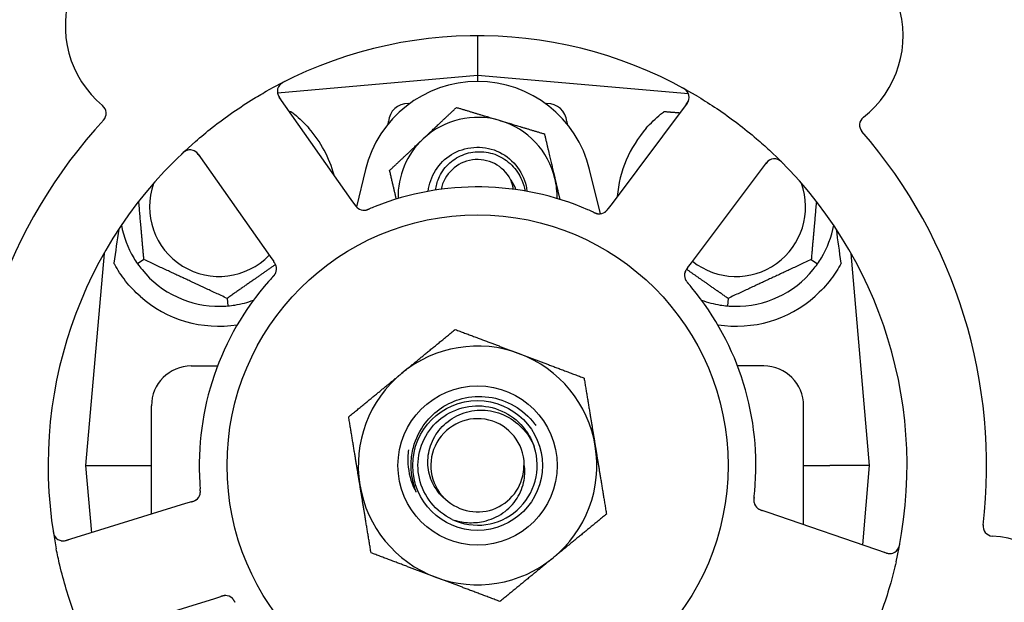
# Model space of a CAD drawing. Header units: inches. Extents: x 24 to 1128, y -69 to 748.
# Tile 38 of 256: x 130.55 to 133.64, y 215.29 to 217.12. Entities that reach past the tile are written whole.
import ezdxf

# ---------------------------------------------------------------- set-up
doc = ezdxf.new("R2010")
doc.units = ezdxf.units.IN
doc.header["$LTSCALE"] = 32
doc.header["$MEASUREMENT"] = 0
doc.layers.add('Dimension (ANSI)', color=7, linetype='Continuous', lineweight=25)
doc.layers.add('Visible (ANSI)', color=7, linetype='Continuous', lineweight=30)
doc.styles.add('Note Text (ANSI)', font='tahoma.ttf')
doc.dimstyles.new('SB Fraction-16 (ANSI)', dxfattribs={"dimscale": 32, "dimtxt": 0.125, "dimasz": 0.098425, "dimexe": 0.125, "dimexo": 0.0625, "dimgap": 0.031496, "dimtad": 0, "dimtih": 1, "dimtoh": 1, "dimdec": 4, "dimrnd": 1e-08, "dimzin": 0, "dimdsep": 46, "dimlunit": 5, "dimtxsty": 'Note Text (ANSI)', "dimcen": 0.09, "dimdle": 0.393701, "dimclrd": 256, "dimclre": 256, "dimclrt": 256, "dimadec": 0, "dimazin": 3, "dimtfac": 0.96, "dimtofl": 0, "dimtmove": 0, "dimatfit": 3, "dimfxl": 1, "dimfrac": 2, "dimtolj": 1, "dimtzin": 12, "dimlwd": -1, "dimlwe": -1, "dimarcsym": 0})

# ---------------------------------------------------------------- blocks, each defined once
blk = doc.blocks.new('*D15')
at = {"layer": 'Defpoints', "color": 0, "transparency": 16777216}
for p in [(157.2904, 468.9837), (65.9568, 162.272), (120.1654, 162.272)]:
    blk.add_point(p, dxfattribs=at)
at = {"layer": 'Dimension (ANSI)', "transparency": 16777216}
for p, q in [((155.2904, 468.9837), (61.9568, 468.9837)), ((65.9568, 465.8341), (65.9568, 331.6609)), ((65.9568, 165.4216), (65.9568, 324.5948)), ((118.1654, 162.272), (61.9568, 162.272))]:
    blk.add_line(p, q, dxfattribs=at)
for points in [[(65.4319, 465.8341), (66.4817, 465.8341), (65.9568, 468.9837)], [(65.4319, 165.4216), (66.4817, 165.4216), (65.9568, 162.272)]]:
    blk.add_solid(points, dxfattribs=at)
at = {"layer": 'Dimension (ANSI)', "transparency": 16777216, "insert": (53.754, 330.653), "char_height": 4, "attachment_point": 1, "style": 'Note Text (ANSI)'}
blk.add_mtext('\\A1;306 11/16', dxfattribs=at)

msp = doc.modelspace()

# ---------------------------------------------------------------- linework, layer by layer
at = {"layer": 'Visible (ANSI)'}
for p, q in [((131.98611, 217.06558), (131.98611, 216.94058)), ((131.98611, 216.94058), (131.35722, 216.88556)), ((131.98611, 216.94058), (131.98611, 216.92183)), ((132.64931, 216.88255), (131.98611, 216.94058)), ((131.58853, 216.55145), (131.36241, 216.8729)), ((131.7679, 216.85308), (131.7737, 216.85308)), ((132.19852, 216.85308), (132.20432, 216.85308)), ((132.64487, 216.8533), (132.40904, 216.53892)), ((131.70495, 216.78814), (131.70564, 216.79602)), ((132.26658, 216.79602), (132.26727, 216.78814)), ((131.10764, 216.69367), (131.33376, 216.37223)), ((132.65822, 216.35199), (132.89405, 216.66638)), ((131.63394, 216.64525), (131.60535, 216.52806)), ((132.37223, 216.50609), (132.33828, 216.64525)), ((131.59997, 216.5352), (131.58853, 216.55145)), ((132.40904, 216.53892), (132.3971, 216.523)), ((130.81189, 216.38168), (130.75361, 215.71558)), ((133.21861, 215.71558), (133.16033, 216.38168)), ((130.93714, 216.3625), (130.91762, 216.34883)), ((131.33376, 216.37223), (131.3452, 216.35596)), ((132.64629, 216.3361), (132.65822, 216.35199)), ((133.03508, 216.3625), (133.05459, 216.34883)), ((131.19877, 216.2405), (131.20084, 216.21677)), ((132.77345, 216.2405), (132.77137, 216.21677)), ((131.08611, 216.02808), (131.16882, 216.02808)), ((132.88611, 216.02808), (132.8034, 216.02808)), ((130.96111, 215.56274), (130.96111, 215.90308)), ((133.01111, 215.52973), (133.01111, 215.90308)), ((130.75361, 215.71558), (130.87851, 215.71558)), ((130.75361, 215.71558), (130.77208, 215.50449)), ((130.87851, 215.71558), (130.96111, 215.71558)), ((133.01111, 215.71558), (133.0937, 215.71558)), ((133.21861, 215.71558), (133.0937, 215.71558)), ((133.1968, 215.46625), (133.21861, 215.71558)), ((131.06828, 215.59576), (130.6927, 215.48004)), ((131.08727, 215.60161), (131.06828, 215.59576)), ((132.89984, 215.56778), (132.88102, 215.57421)), ((133.27172, 215.44063), (132.89984, 215.56778)), ((130.78442, 215.18235), (131.16001, 215.29807)), ((131.16001, 215.29807), (131.17902, 215.30393))]:
    msp.add_line(p, q, dxfattribs=at)
for radius in [0.7875, 0.25014, 0.20385]:
    msp.add_circle((131.98611, 215.71558), radius, dxfattribs=at)
for centre, radius, start, end in [((131.01519, 217.09579), 0.325, 20.006, 230.24329), ((132.99874, 217.06548), 0.325, 308.006, 158.24329), ((131.98611, 215.71558), 1.35, 59.06409, 119.1852), ((131.38797, 216.89088), 0.03125, 116.97257, 215.12465), ((131.98611, 216.55933), 0.3625, 13.71173, 166.28827), ((132.61987, 216.87206), 0.03125, 323.12465, 61.27672), ((130.78736, 216.82191), 0.03125, 317.29575, 50.24329), ((131.7679, 216.79058), 0.0625, 90, 175), ((132.20432, 216.79058), 0.0625, 5, 90), ((131.98611, 215.71558), 1.6, 137.25836, 184.99093), ((131.98611, 216.55933), 0.25, 73.27138, 133.27138), ((131.98611, 216.55933), 0.25, 13.27138, 73.27138), ((133.2181, 216.78477), 0.03125, 128.006, 220.95354), ((131.17361, 216.52808), 0.375, 15.31908, 41.22959), ((132.79861, 216.52808), 0.375, 138.77041, 175.08898), ((131.98611, 215.71558), 1.6, 353.25836, 40.99093), ((131.98611, 215.71558), 1.35, 131.06409, 191.1852), ((131.98611, 216.55933), 0.25, 133.27138, 181.19375), ((131.08208, 216.67569), 0.03125, 35.12465, 133.27672), ((131.98611, 215.71558), 1.35, 347.06409, 47.1852), ((131.98611, 216.55933), 0.11727, 27.74755, 168.35099), ((132.91905, 216.64763), 0.03125, 44.97257, 143.12465), ((131.17361, 216.52808), 0.21875, 160.34111, 316.01219), ((131.98611, 216.55933), 0.25, 358.80625, 13.27138), ((132.79861, 216.52808), 0.21875, 231.38477, 19.65889), ((131.98611, 215.71558), 0.875, 66.63234, 111.61695), ((131.62886, 216.54844), 0.03125, 233.11888, 274.57804), ((132.36864, 216.53714), 0.03125, 263.91027, 305.9096), ((131.17361, 216.52808), 0.3125, 190.71622, 210.84193), ((132.79861, 216.52808), 0.3125, 329.15807, 349.28378), ((131.17361, 216.52808), 0.3125, 219.15807, 270.84193), ((131.32296, 216.33326), 0.03125, 335.91027, 17.9096), ((132.66781, 216.31271), 0.03125, 161.11888, 202.57804), ((132.79861, 216.52808), 0.3125, 269.15807, 320.84193), ((131.98611, 215.71558), 0.875, 138.63234, 183.61695), ((131.98611, 215.71558), 0.875, 354.63234, 39.61695), ((131.17361, 216.52808), 0.375, 228.48111, 278.78707), ((131.17361, 216.52808), 0.3125, 279.15807, 290.27972), ((132.79861, 216.52808), 0.3125, 249.72028, 260.84193), ((132.79861, 216.52808), 0.375, 261.21293, 311.51889), ((131.98611, 215.71558), 0.375, 69.34128, 129.34128), ((131.98611, 215.71558), 0.375, 9.34128, 69.34128), ((131.08611, 215.90308), 0.125, 90, 180), ((131.98611, 215.71558), 0.375, 129.34128, 189.34128), ((132.88611, 215.90308), 0.125, 0, 90), ((131.98611, 215.71558), 0.14696, 1.25861, 225.29572), ((131.98611, 215.71558), 0.1875, 244.71096, 18.15663), ((131.98611, 215.71558), 0.375, 309.34128, 9.34128), ((131.98611, 215.71558), 0.14583, 226.55117, 0.00317), ((131.98611, 215.71558), 0.375, 189.34128, 249.34128), ((131.08361, 215.63318), 0.03125, 305.11888, 346.57804), ((132.88567, 215.60565), 0.03125, 191.91027, 233.9096), ((133.6062, 215.52514), 0.03125, 173.29575, 266.24329), ((130.6835, 215.5099), 0.03125, 188.97257, 287.12465), ((133.58286, 215.16965), 0.325, 236.006, 86.24329), ((133.28183, 215.4702), 0.03125, 251.12465, 349.27672), ((131.98611, 215.71558), 0.375, 249.34128, 309.34128), ((131.19374, 215.27576), 0.03125, 47.91027, 89.9096)]:
    msp.add_arc(centre, radius, start, end, dxfattribs=at)
for centre, major_axis, start_param, end_param in [((130.79116, 214.71054), (0.20896, 2.38839), 0.7552338, 0.8182595), ((133.18106, 214.71054), (-0.20896, 2.38839), 5.4649258, 5.5279515)]:
    msp.add_ellipse(centre, major_axis=major_axis, ratio=0.0521373, start_param=start_param, end_param=end_param, dxfattribs=at)
for points, knots in [([(131.38011, 216.92192), (131.37954, 216.92164), (131.37899, 216.92136), (131.3775, 216.92059), (131.37654, 216.92009), (131.3748, 216.91913), (131.374, 216.91867), (131.37197, 216.91744), (131.37074, 216.91664), (131.36866, 216.91516), (131.36777, 216.91446), (131.3663, 216.91321), (131.36569, 216.91264), (131.36451, 216.91147), (131.36398, 216.91088), (131.36341, 216.91019), (131.36329, 216.91004), (131.36319, 216.90991)], [0, 0, 0, 0, 0.005149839, 0.005149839, 0.013554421, 0.013554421, 0.020527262, 0.020527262, 0.031641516, 0.031641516, 0.041623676, 0.041623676, 0.051235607, 0.051235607, 0.06373445, 0.06373445, 0.067355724, 0.067355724, 0.067355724, 0.067355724]), ([(131.09929, 216.73344), (131.11658, 216.7485), (131.13414, 216.76303), (131.17304, 216.7936), (131.19477, 216.80966), (131.23868, 216.8401), (131.26058, 216.85435), (131.29763, 216.87695), (131.31261, 216.88571), (131.3278, 216.89419)], [-0.73118965, -0.73118965, -0.73118965, -0.73118965, -0.55244576, -0.55244576, -0.34137939, -0.34137939, -0.13566771, -0.13566771, 0, 0, 0, 0]), ([(131.35691, 216.88744), (131.35695, 216.88714), (131.357, 216.88678), (131.3573, 216.88501), (131.35772, 216.8833), (131.35877, 216.88031), (131.35935, 216.87891), (131.36108, 216.87545), (131.36231, 216.87333), (131.36425, 216.87034), (131.36484, 216.86947), (131.36598, 216.86782), (131.36654, 216.86704), (131.36709, 216.86625)], [0.058736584, 0.058736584, 0.058736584, 0.058736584, 0.064782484, 0.064782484, 0.086145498, 0.086145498, 0.103238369, 0.103238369, 0.123434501, 0.123434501, 0.131598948, 0.131598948, 0.13893919, 0.13893919, 0.13893919, 0.13893919]), ([(132.64531, 216.8902), (132.64514, 216.89043), (132.64493, 216.89072), (132.64417, 216.89166), (132.64356, 216.89236), (132.64209, 216.89385), (132.64116, 216.89471), (132.63945, 216.89609), (132.63889, 216.89652), (132.63747, 216.89756), (132.63657, 216.89819), (132.63461, 216.89946), (132.63353, 216.90012), (132.63183, 216.90111), (132.63119, 216.90147), (132.62992, 216.90217), (132.6293, 216.90251), (132.62866, 216.90285)], [0.051298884, 0.051298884, 0.051298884, 0.051298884, 0.057269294, 0.057269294, 0.069785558, 0.069785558, 0.083632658, 0.083632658, 0.089458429, 0.089458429, 0.097820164, 0.097820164, 0.107290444, 0.107290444, 0.113094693, 0.113094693, 0.118968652, 0.118968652, 0.118968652, 0.118968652]), ([(132.68012, 216.87353), (132.69978, 216.86174), (132.71902, 216.84953), (132.76023, 216.82191), (132.7823, 216.80614), (132.8243, 216.77416), (132.84405, 216.75821), (132.87694, 216.73009), (132.89038, 216.71813), (132.90361, 216.70587)], [-0.73117437, -0.73117437, -0.73117437, -0.73117437, -0.55243049, -0.55243049, -0.34047291, -0.34047291, -0.14064238, -0.14064238, 0, 0, 0, 0]), ([(132.64001, 216.84682), (132.64057, 216.84757), (132.64114, 216.84833), (132.64333, 216.8513), (132.64487, 216.85354), (132.64722, 216.85745), (132.6481, 216.85918), (132.64936, 216.86212), (132.64984, 216.86348), (132.65043, 216.86568), (132.65061, 216.86652), (132.65077, 216.86741), (132.6508, 216.86759), (132.65083, 216.86776)], [0, 0, 0, 0, 0.007248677, 0.007248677, 0.028564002, 0.028564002, 0.047482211, 0.047482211, 0.06536174, 0.06536174, 0.076705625, 0.076705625, 0.079955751, 0.079955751, 0.079955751, 0.079955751]), ([(131.39928, 216.82757), (131.40304, 216.82474), (131.40679, 216.8218), (131.42656, 216.80569), (131.44206, 216.79072), (131.45564, 216.77523)], [1.53001661, 1.53001661, 1.53001661, 1.53001661, 1.56598407, 1.56598407, 1.72098253, 1.72098253, 1.72098253, 1.72098253]), ([(132.51658, 216.77523), (132.53015, 216.79071), (132.54563, 216.80567), (132.5654, 216.82178), (132.56917, 216.82473), (132.57294, 216.82757)], [0.52788927, 0.52788927, 0.52788927, 0.52788927, 0.6827691, 0.6827691, 0.71884724, 0.71884724, 0.71884724, 0.71884724]), ([(131.83084, 216.57668), (131.83621, 216.62343), (131.86374, 216.6673), (131.90378, 216.69213), (131.94603, 216.71832), (132.00108, 216.72261), (132.04688, 216.70328), (132.09266, 216.68395), (132.12798, 216.64152), (132.13869, 216.59299), (132.13988, 216.58761), (132.14076, 216.58217), (132.14134, 216.5767)], [6.3945263, 6.3945263, 6.3945263, 6.3945263, 7.2990044, 7.2990044, 7.2990044, 8.2534333, 8.2534333, 8.2534333, 9.2076053, 9.2076053, 9.2076053, 9.3134369, 9.3134369, 9.3134369, 9.3134369]), ([(131.07268, 216.7055), (131.07241, 216.70541), (131.07207, 216.70529), (131.07094, 216.70486), (131.07008, 216.70449), (131.06821, 216.70356), (131.0671, 216.70294), (131.06526, 216.70174), (131.06469, 216.70134), (131.06326, 216.70031), (131.06238, 216.69964), (131.06056, 216.69818), (131.05961, 216.69736), (131.05814, 216.69605), (131.0576, 216.69555), (131.05654, 216.69456), (131.05602, 216.69407), (131.0555, 216.69357)], [0.051298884, 0.051298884, 0.051298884, 0.051298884, 0.057269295, 0.057269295, 0.069785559, 0.069785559, 0.08363266, 0.08363266, 0.08945843, 0.08945843, 0.097820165, 0.097820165, 0.107290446, 0.107290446, 0.113094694, 0.113094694, 0.118968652, 0.118968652, 0.118968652, 0.118968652]), ([(131.1123, 216.68704), (131.11176, 216.68781), (131.11121, 216.68859), (131.10906, 216.69159), (131.10741, 216.69375), (131.10442, 216.69719), (131.10304, 216.69856), (131.10064, 216.70067), (131.09949, 216.70154), (131.09758, 216.70279), (131.09684, 216.70322), (131.09604, 216.70364), (131.09588, 216.70373), (131.09573, 216.7038)], [0, 0, 0, 0, 0.007248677, 0.007248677, 0.028564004, 0.028564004, 0.047482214, 0.047482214, 0.065361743, 0.065361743, 0.076705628, 0.076705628, 0.079955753, 0.079955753, 0.079955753, 0.079955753]), ([(131.85414, 216.58057), (131.85563, 216.59331), (131.85895, 216.6058), (131.87095, 216.63399), (131.88106, 216.64881), (131.90658, 216.67397), (131.92181, 216.684), (131.95552, 216.6978), (131.97371, 216.70134), (132.01073, 216.7013), (132.02919, 216.69761), (132.06396, 216.68329), (132.07989, 216.67269), (132.10702, 216.64582), (132.1179, 216.62972), (132.13006, 216.60099), (132.13336, 216.5895), (132.13528, 216.57777)], [-1.2470977, -1.2470977, -1.2470977, -1.2470977, -1.1486049, -1.1486049, -1.0127327, -1.0127327, -0.8746582, -0.8746582, -0.7343822, -0.7343822, -0.5919052, -0.5919052, -0.4472279, -0.4472279, -0.3003508, -0.3003508, -0.2092229, -0.2092229, -0.2092229, -0.2092229]), ([(132.90618, 216.6761), (132.90591, 216.67598), (132.90558, 216.67581), (132.90399, 216.67498), (132.9025, 216.67406), (132.89998, 216.67214), (132.89883, 216.67115), (132.89606, 216.66844), (132.89443, 216.66661), (132.89219, 216.66384), (132.89155, 216.66301), (132.89033, 216.66142), (132.88975, 216.66065), (132.88918, 216.65988)], [0.058736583, 0.058736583, 0.058736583, 0.058736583, 0.064782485, 0.064782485, 0.086145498, 0.086145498, 0.103238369, 0.103238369, 0.123434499, 0.123434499, 0.131598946, 0.131598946, 0.138939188, 0.138939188, 0.138939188, 0.138939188]), ([(132.94614, 216.6647), (132.9457, 216.66515), (132.94526, 216.66559), (132.94408, 216.66677), (132.94331, 216.66752), (132.94185, 216.66889), (132.94116, 216.66951), (132.93937, 216.67106), (132.93823, 216.67198), (132.93617, 216.67349), (132.93523, 216.67413), (132.93359, 216.67514), (132.93287, 216.67554), (132.93139, 216.6763), (132.93066, 216.67662), (132.92983, 216.67696), (132.92965, 216.67702), (132.92949, 216.67708)], [0, 0, 0, 0, 0.005149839, 0.005149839, 0.013554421, 0.013554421, 0.020527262, 0.020527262, 0.031641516, 0.031641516, 0.041623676, 0.041623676, 0.051235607, 0.051235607, 0.06373445, 0.06373445, 0.067355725, 0.067355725, 0.067355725, 0.067355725]), ([(132.09899, 216.58326), (132.09831, 216.58702), (132.09746, 216.59077), (132.09437, 216.60227), (132.09195, 216.60876), (132.08989, 216.61393)], [0.060737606, 0.060737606, 0.060737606, 0.060737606, 0.090010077, 0.090010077, 0.150835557, 0.150835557, 0.150835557, 0.150835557]), ([(131.59997, 216.5352), (131.60027, 216.53477), (131.60058, 216.53433), (131.60117, 216.53349), (131.60147, 216.53308), (131.60213, 216.53215), (131.60249, 216.53165), (131.60382, 216.52985), (131.60471, 216.52873), (131.60616, 216.52704), (131.60683, 216.52632), (131.6081, 216.5251), (131.60868, 216.52459), (131.60966, 216.52378), (131.61011, 216.52344), (131.61037, 216.52324), (131.61041, 216.52322), (131.61041, 216.52322), (131.61041, 216.52322), (131.61041, 216.52322)], [0, 0, 0, 0, 0.004355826, 0.004355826, 0.008687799, 0.008687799, 0.014307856, 0.014307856, 0.029588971, 0.029588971, 0.043844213, 0.043844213, 0.054171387, 0.054171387, 0.06195455, 0.06195455, 0.063871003, 0.063871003, 0.063878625, 0.063878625, 0.063878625, 0.063878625]), ([(131.59999, 216.53517), (131.60016, 216.53492), (131.60033, 216.53468), (131.60128, 216.53334), (131.60208, 216.53222), (131.6038, 216.52992), (131.60475, 216.52874), (131.60653, 216.52671), (131.60739, 216.52583), (131.60905, 216.52429), (131.6099, 216.5236), (131.61064, 216.52306), (131.61075, 216.52298), (131.61084, 216.52291)], [0, 0, 0, 0, 0.002309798, 0.002309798, 0.012623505, 0.012623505, 0.02433842, 0.02433842, 0.035397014, 0.035397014, 0.047442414, 0.047442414, 0.049661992, 0.049661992, 0.049661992, 0.049661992]), ([(131.6306, 216.51724), (131.63083, 216.51725), (131.63113, 216.51728), (131.63201, 216.51737), (131.63264, 216.51745), (131.63397, 216.51768), (131.63466, 216.51782), (131.63603, 216.51816), (131.6367, 216.51834), (131.6383, 216.51882), (131.63929, 216.51915), (131.64072, 216.51966), (131.64115, 216.51982), (131.6427, 216.52041), (131.64385, 216.52088), (131.64535, 216.5215), (131.64572, 216.52165), (131.64625, 216.52188), (131.64641, 216.52195), (131.64657, 216.52201)], [0.044252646, 0.044252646, 0.044252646, 0.044252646, 0.05067159, 0.05067159, 0.061250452, 0.061250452, 0.07105005, 0.07105005, 0.078610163, 0.078610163, 0.087196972, 0.087196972, 0.090753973, 0.090753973, 0.100050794, 0.100050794, 0.103147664, 0.103147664, 0.104517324, 0.104517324, 0.104517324, 0.104517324]), ([(131.63098, 216.51726), (131.63098, 216.51726), (131.63101, 216.51726), (131.63114, 216.51727), (131.63128, 216.51728), (131.63173, 216.51732), (131.63209, 216.51736), (131.63331, 216.51753), (131.63423, 216.51769), (131.63618, 216.51815), (131.63719, 216.51844), (131.63952, 216.51919), (131.64088, 216.51969), (131.64351, 216.52073), (131.64479, 216.52126), (131.64622, 216.52186), (131.6464, 216.52194), (131.64657, 216.52201)], [0.030853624, 0.030853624, 0.030853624, 0.030853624, 0.032941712, 0.032941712, 0.036385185, 0.036385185, 0.042347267, 0.042347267, 0.055267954, 0.055267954, 0.065838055, 0.065838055, 0.077516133, 0.077516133, 0.087897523, 0.087897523, 0.089364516, 0.089364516, 0.089364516, 0.089364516]), ([(132.35007, 216.51129), (132.34963, 216.51149), (132.34917, 216.5117), (132.34867, 216.51193), (132.34421, 216.51396), (132.3381, 216.51667), (132.33316, 216.51881)], [0.48080563, 0.48080563, 0.48080563, 0.48080563, 0.5329828, 0.5329828, 0.5329828, 1, 1, 1, 1]), ([(132.3501, 216.51127), (132.35037, 216.51115), (132.35065, 216.51103), (132.35138, 216.51069), (132.35185, 216.51048), (132.3533, 216.50983), (132.3543, 216.5094), (132.3564, 216.50853), (132.35752, 216.5081), (132.35975, 216.50732), (132.36083, 216.507), (132.36297, 216.50644), (132.36396, 216.50626), (132.36518, 216.50608), (132.36552, 216.50605), (132.36578, 216.50602)], [0.001596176, 0.001596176, 0.001596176, 0.001596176, 0.003937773, 0.003937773, 0.007842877, 0.007842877, 0.016055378, 0.016055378, 0.025513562, 0.025513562, 0.037191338, 0.037191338, 0.0541939, 0.0541939, 0.061558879, 0.061558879, 0.061558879, 0.061558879]), ([(132.3501, 216.51127), (132.3506, 216.51105), (132.35109, 216.51082), (132.35209, 216.51037), (132.35258, 216.51014), (132.35424, 216.5094), (132.35541, 216.5089), (132.35734, 216.50814), (132.35814, 216.50784), (132.35998, 216.50721), (132.36095, 216.50692), (132.3627, 216.50649), (132.36349, 216.50633), (132.36476, 216.50613), (132.36529, 216.50607), (132.36561, 216.50603), (132.36565, 216.50603), (132.36567, 216.50603), (132.36567, 216.50603), (132.36567, 216.50603)], [0, 0, 0, 0, 0.004180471, 0.004180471, 0.008305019, 0.008305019, 0.018114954, 0.018114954, 0.025612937, 0.025612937, 0.036850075, 0.036850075, 0.047489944, 0.047489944, 0.05608938, 0.05608938, 0.05828692, 0.05828692, 0.058652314, 0.058652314, 0.058652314, 0.058652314]), ([(132.38591, 216.5111), (132.38599, 216.51115), (132.38607, 216.51121), (132.38632, 216.51138), (132.3865, 216.51151), (132.38731, 216.51211), (132.38805, 216.51269), (132.38974, 216.5142), (132.39075, 216.5152), (132.39271, 216.51738), (132.39367, 216.51854), (132.39502, 216.52026), (132.39544, 216.5208), (132.39606, 216.52162), (132.39626, 216.52189), (132.39667, 216.52243), (132.39687, 216.5227), (132.39707, 216.52297)], [0.038929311, 0.038929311, 0.038929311, 0.038929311, 0.040726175, 0.040726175, 0.043941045, 0.043941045, 0.054249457, 0.054249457, 0.066768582, 0.066768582, 0.078206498, 0.078206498, 0.083402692, 0.083402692, 0.086046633, 0.086046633, 0.088630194, 0.088630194, 0.088630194, 0.088630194]), ([(132.38658, 216.51155), (132.38658, 216.51155), (132.38659, 216.51156), (132.38665, 216.5116), (132.38683, 216.51173), (132.38738, 216.51214), (132.38781, 216.51247), (132.38876, 216.51324), (132.38925, 216.51369), (132.38987, 216.51428), (132.39003, 216.51443), (132.39116, 216.51555), (132.39238, 216.51691), (132.39422, 216.51921), (132.39476, 216.51991), (132.39559, 216.521), (132.39588, 216.52138), (132.39647, 216.52216), (132.39677, 216.52257), (132.39707, 216.52297)], [0.028019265, 0.028019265, 0.028019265, 0.028019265, 0.028672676, 0.028672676, 0.033062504, 0.033062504, 0.040781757, 0.040781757, 0.051074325, 0.051074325, 0.054504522, 0.054504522, 0.07506277, 0.07506277, 0.083066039, 0.083066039, 0.087153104, 0.087153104, 0.091266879, 0.091266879, 0.091266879, 0.091266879]), ([(130.92503, 216.2473), (130.90902, 216.26148), (130.89337, 216.27795), (130.86611, 216.31231), (130.85452, 216.33022), (130.84472, 216.3479), (130.8439, 216.34942), (130.84308, 216.35094)], [0.51027295, 0.51027295, 0.51027295, 0.51027295, 0.67314933, 0.67314933, 0.83782619, 0.83782619, 0.85301482, 0.85301482, 0.85301482, 0.85301482]), ([(131.35307, 216.34164), (131.35304, 216.34173), (131.35301, 216.34183), (131.35293, 216.34212), (131.35286, 216.34233), (131.35254, 216.34329), (131.35222, 216.34416), (131.35131, 216.34624), (131.35066, 216.34752), (131.3492, 216.35005), (131.34839, 216.35132), (131.34717, 216.35313), (131.34678, 216.3537), (131.3462, 216.35454), (131.346, 216.35482), (131.34561, 216.35538), (131.34542, 216.35565), (131.34523, 216.35592)], [0.038929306, 0.038929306, 0.038929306, 0.038929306, 0.040726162, 0.040726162, 0.043941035, 0.043941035, 0.054249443, 0.054249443, 0.066768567, 0.066768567, 0.078206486, 0.078206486, 0.083402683, 0.083402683, 0.086046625, 0.086046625, 0.088630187, 0.088630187, 0.088630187, 0.088630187]), ([(131.35284, 216.34242), (131.35284, 216.34242), (131.35284, 216.34243), (131.35282, 216.34249), (131.35275, 216.34271), (131.35254, 216.34336), (131.35235, 216.34387), (131.35191, 216.34501), (131.35164, 216.34562), (131.35127, 216.34639), (131.35117, 216.34659), (131.35046, 216.34801), (131.34954, 216.34959), (131.34792, 216.35205), (131.34742, 216.35277), (131.34664, 216.35391), (131.34637, 216.3543), (131.34581, 216.3551), (131.34552, 216.35551), (131.34523, 216.35592)], [0.028019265, 0.028019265, 0.028019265, 0.028019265, 0.028672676, 0.028672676, 0.033062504, 0.033062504, 0.040781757, 0.040781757, 0.051074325, 0.051074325, 0.054504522, 0.054504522, 0.075062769, 0.075062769, 0.083066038, 0.083066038, 0.087153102, 0.087153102, 0.091266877, 0.091266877, 0.091266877, 0.091266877]), ([(133.12914, 216.35094), (133.12053, 216.33488), (133.1096, 216.31745), (133.08214, 216.28148), (133.06502, 216.26309), (133.04718, 216.2473)], [1.44549616, 1.44549616, 1.44549616, 1.44549616, 1.60647008, 1.60647008, 1.78790376, 1.78790376, 1.78790376, 1.78790376]), ([(131.34183, 216.30764), (131.34204, 216.30786), (131.34224, 216.30808), (131.34279, 216.30868), (131.34313, 216.30905), (131.34419, 216.31023), (131.34492, 216.31105), (131.34639, 216.31278), (131.34715, 216.31372), (131.34858, 216.3156), (131.34922, 216.31652), (131.35041, 216.31838), (131.35088, 216.31927), (131.35143, 216.32038), (131.35157, 216.32069), (131.35168, 216.32092)], [0.001596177, 0.001596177, 0.001596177, 0.001596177, 0.00393777, 0.00393777, 0.007842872, 0.007842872, 0.016055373, 0.016055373, 0.025513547, 0.025513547, 0.037191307, 0.037191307, 0.054193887, 0.054193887, 0.06155888, 0.06155888, 0.06155888, 0.06155888]), ([(131.34183, 216.30764), (131.3422, 216.30804), (131.34257, 216.30844), (131.34331, 216.30925), (131.34368, 216.30965), (131.34489, 216.311), (131.34573, 216.31196), (131.34705, 216.31355), (131.34759, 216.31422), (131.34875, 216.31577), (131.34932, 216.31661), (131.35028, 216.31814), (131.35067, 216.31885), (131.35126, 216.31999), (131.35148, 216.32048), (131.35161, 216.32077), (131.35163, 216.32081), (131.35164, 216.32082), (131.35164, 216.32082), (131.35164, 216.32082)], [0, 0, 0, 0, 0.004180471, 0.004180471, 0.008305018, 0.008305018, 0.018114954, 0.018114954, 0.025612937, 0.025612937, 0.036850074, 0.036850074, 0.047489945, 0.047489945, 0.056089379, 0.056089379, 0.058286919, 0.058286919, 0.058652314, 0.058652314, 0.058652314, 0.058652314]), ([(132.64627, 216.33606), (132.64609, 216.33582), (132.64591, 216.33559), (132.64493, 216.33428), (132.64411, 216.33317), (132.64246, 216.33082), (132.64162, 216.32955), (132.64025, 216.32723), (132.63968, 216.32614), (132.63872, 216.32408), (132.63834, 216.32306), (132.63804, 216.32219), (132.638, 216.32207), (132.63796, 216.32196)], [0, 0, 0, 0, 0.002309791, 0.002309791, 0.012623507, 0.012623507, 0.024338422, 0.024338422, 0.035397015, 0.035397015, 0.047442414, 0.047442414, 0.049661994, 0.049661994, 0.049661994, 0.049661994]), ([(132.64629, 216.3361), (132.64598, 216.33568), (132.64566, 216.33525), (132.64504, 216.33442), (132.64474, 216.33402), (132.64406, 216.3331), (132.64369, 216.33259), (132.6424, 216.33078), (132.64161, 216.32959), (132.64044, 216.32768), (132.63997, 216.32682), (132.6392, 216.32524), (132.63889, 216.32454), (132.63843, 216.32335), (132.63824, 216.32282), (132.63814, 216.3225), (132.63812, 216.32246), (132.63812, 216.32246), (132.63812, 216.32246), (132.63812, 216.32246)], [0, 0, 0, 0, 0.004355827, 0.004355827, 0.008687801, 0.008687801, 0.014307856, 0.014307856, 0.029588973, 0.029588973, 0.043844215, 0.043844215, 0.054171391, 0.054171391, 0.061954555, 0.061954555, 0.063871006, 0.063871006, 0.063878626, 0.063878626, 0.063878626, 0.063878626]), ([(131.34181, 216.30761), (131.34149, 216.30726), (131.34114, 216.30688), (131.34077, 216.30648), (131.33746, 216.30286), (131.33299, 216.29789), (131.32943, 216.29385)], [0.48080563, 0.48080563, 0.48080563, 0.48080563, 0.5329828, 0.5329828, 0.5329828, 1, 1, 1, 1]), ([(132.63868, 216.30141), (132.63876, 216.3012), (132.63888, 216.30092), (132.63924, 216.30011), (132.63951, 216.29954), (132.64014, 216.29835), (132.64048, 216.29773), (132.64123, 216.29653), (132.64161, 216.29595), (132.64256, 216.29457), (132.64317, 216.29374), (132.64411, 216.29254), (132.64439, 216.29218), (132.64543, 216.29089), (132.64623, 216.28993), (132.64729, 216.2887), (132.64755, 216.2884), (132.64792, 216.28796), (132.64804, 216.28783), (132.64815, 216.2877)], [0.044252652, 0.044252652, 0.044252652, 0.044252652, 0.050671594, 0.050671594, 0.061250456, 0.061250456, 0.071050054, 0.071050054, 0.078610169, 0.078610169, 0.087196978, 0.087196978, 0.090753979, 0.090753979, 0.100050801, 0.100050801, 0.10314767, 0.10314767, 0.10451733, 0.10451733, 0.10451733, 0.10451733]), ([(132.63881, 216.30106), (132.63881, 216.30106), (132.63882, 216.30103), (132.63888, 216.30091), (132.63893, 216.30078), (132.63911, 216.30036), (132.63926, 216.30003), (132.63979, 216.29892), (132.64023, 216.2981), (132.64127, 216.29639), (132.64185, 216.29551), (132.64329, 216.29353), (132.64418, 216.29239), (132.64598, 216.29021), (132.64689, 216.28916), (132.6479, 216.28799), (132.64803, 216.28784), (132.64815, 216.2877)], [0.030853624, 0.030853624, 0.030853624, 0.030853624, 0.032941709, 0.032941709, 0.03638518, 0.03638518, 0.042347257, 0.042347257, 0.055267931, 0.055267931, 0.065838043, 0.065838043, 0.077516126, 0.077516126, 0.087897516, 0.087897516, 0.089364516, 0.089364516, 0.089364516, 0.089364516]), ([(131.8217, 215.84882), (131.83598, 215.86747), (131.85328, 215.88362), (131.8926, 215.90973), (131.9144, 215.91947), (131.96463, 215.93258), (131.99305, 215.93428), (132.04925, 215.92669), (132.07647, 215.91736), (132.12608, 215.88871), (132.14795, 215.86955), (132.16698, 215.8449), (132.16838, 215.84302), (132.16975, 215.84112)], [-3.5801326, -3.5801326, -3.5801326, -3.5801326, -3.4004535, -3.4004535, -3.2191752, -3.2191752, -3.0035583, -3.0035583, -2.7857358, -2.7857358, -2.5657084, -2.5657084, -2.5477946, -2.5477946, -2.5477946, -2.5477946]), ([(131.90601, 215.54605), (131.85472, 215.57028), (131.81569, 215.61899), (131.8032, 215.67432), (131.79072, 215.72965), (131.80507, 215.79039), (131.84098, 215.83429), (131.87682, 215.8781), (131.93336, 215.9042), (131.98995, 215.90304), (132.04664, 215.90188), (132.10216, 215.87339), (132.13616, 215.82801), (132.14838, 215.81169), (132.15773, 215.79333), (132.164, 215.77395)], [5.153766, 5.153766, 5.153766, 5.153766, 6.061332, 6.061332, 6.061332, 6.968806, 6.968806, 6.968806, 7.8744508, 7.8744508, 7.8744508, 8.7817425, 8.7817425, 8.7817425, 9.107885, 9.107885, 9.107885, 9.107885]), ([(131.88273, 215.61113), (131.87355, 215.61893), (131.86536, 215.62783), (131.85052, 215.64851), (131.84421, 215.66039), (131.8325, 215.69183), (131.82929, 215.71192), (131.83068, 215.75277), (131.83548, 215.77313), (131.85277, 215.81142), (131.86529, 215.82889), (131.89667, 215.8585), (131.91538, 215.8702), (131.95672, 215.88606), (131.97904, 215.88986), (132.02444, 215.88878), (132.04709, 215.88368), (132.08971, 215.86495), (132.10918, 215.8513), (132.14226, 215.81696), (132.1554, 215.79645), (132.16427, 215.774)], [-1.5503297, -1.5503297, -1.5503297, -1.5503297, -1.4577971, -1.4577971, -1.3550285, -1.3550285, -1.200467, -1.200467, -1.0416694, -1.0416694, -0.8786368, -0.8786368, -0.7113708, -0.7113708, -0.5398726, -0.5398726, -0.3641439, -0.3641439, -0.1841858, -0.1841858, 0, 0, 0, 0]), ([(131.77994, 215.68243), (131.77773, 215.6962), (131.77681, 215.71008), (131.77773, 215.74038), (131.78008, 215.75662), (131.79155, 215.80015), (131.80428, 215.82608), (131.8217, 215.84882)], [-0.44935864, -0.44935864, -0.44935864, -0.44935864, -0.34320731, -0.34320731, -0.21838639, -0.21838639, 0, 0, 0, 0]), ([(131.76909, 215.76448), (131.76707, 215.74997), (131.76648, 215.73526), (131.7691, 215.69259), (131.7762, 215.66521), (131.78843, 215.64002)], [-0.32666896, -0.32666896, -0.32666896, -0.32666896, -0.21422591, -0.21422591, 0, 0, 0, 0]), ([(131.90601, 215.54605), (131.92174, 215.54056), (131.93812, 215.53721), (131.97151, 215.53507), (131.98834, 215.53633), (132.02668, 215.54483), (132.04749, 215.55386), (132.08351, 215.57901), (132.09859, 215.59457), (132.1212, 215.62987), (132.12883, 215.64907), (132.1354, 215.68561), (132.13563, 215.70239), (132.13303, 215.7188)], [-0.89666376, -0.89666376, -0.89666376, -0.89666376, -0.7697294, -0.7697294, -0.64162523, -0.64162523, -0.47009117, -0.47009117, -0.30597672, -0.30597672, -0.14928046, -0.14928046, -0.02134877, -0.02134877, -0.02134877, -0.02134877]), ([(131.78843, 215.64002), (131.78916, 215.63851), (131.79002, 215.63685), (131.79117, 215.63484), (131.79172, 215.63392), (131.79224, 215.63326), (131.79235, 215.63313), (131.79249, 215.63301), (131.79253, 215.63298), (131.79259, 215.63295), (131.79261, 215.63295), (131.79265, 215.63294), (131.79266, 215.63295), (131.79269, 215.63296), (131.7927, 215.63297), (131.79272, 215.633), (131.79273, 215.63303), (131.79275, 215.63311), (131.79275, 215.63317), (131.79275, 215.6334), (131.79271, 215.63366), (131.79242, 215.63492), (131.79194, 215.63645), (131.78894, 215.64565), (131.78334, 215.66132), (131.77994, 215.68243)], [-0.32002064, -0.32002064, -0.32002064, -0.32002064, -0.25037654, -0.25037654, -0.22022079, -0.22022079, -0.21319305, -0.21319305, -0.21059304, -0.21059304, -0.20923641, -0.20923641, -0.20821255, -0.20821255, -0.20712521, -0.20712521, -0.2055378, -0.2055378, -0.20262718, -0.20262718, -0.19315319, -0.19315319, -0.1629071, -0.1629071, 0, 0, 0, 0]), ([(131.11382, 215.62519), (131.11388, 215.62542), (131.11395, 215.62571), (131.11414, 215.62658), (131.11425, 215.6272), (131.11444, 215.62853), (131.11452, 215.62923), (131.11463, 215.63064), (131.11466, 215.63134), (131.1147, 215.63301), (131.11469, 215.63404), (131.11465, 215.63557), (131.11463, 215.63602), (131.11454, 215.63768), (131.11446, 215.63892), (131.11433, 215.64054), (131.1143, 215.64094), (131.11425, 215.64151), (131.11423, 215.64169), (131.11422, 215.64186)], [0.044252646, 0.044252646, 0.044252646, 0.044252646, 0.05067159, 0.05067159, 0.061250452, 0.061250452, 0.07105005, 0.07105005, 0.078610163, 0.078610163, 0.087196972, 0.087196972, 0.090753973, 0.090753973, 0.100050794, 0.100050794, 0.103147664, 0.103147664, 0.104517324, 0.104517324, 0.104517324, 0.104517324]), ([(131.11392, 215.62556), (131.11392, 215.62556), (131.11393, 215.62559), (131.11396, 215.62572), (131.11399, 215.62586), (131.11409, 215.6263), (131.11417, 215.62665), (131.11439, 215.62786), (131.11452, 215.62879), (131.11468, 215.63079), (131.11472, 215.63183), (131.11473, 215.63428), (131.11467, 215.63573), (131.1145, 215.63855), (131.11438, 215.63994), (131.11425, 215.64148), (131.11424, 215.64167), (131.11422, 215.64186)], [0.030853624, 0.030853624, 0.030853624, 0.030853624, 0.032941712, 0.032941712, 0.036385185, 0.036385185, 0.042347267, 0.042347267, 0.055267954, 0.055267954, 0.065838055, 0.065838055, 0.077516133, 0.077516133, 0.087897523, 0.087897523, 0.089364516, 0.089364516, 0.089364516, 0.089364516]), ([(131.08728, 215.60161), (131.08778, 215.60177), (131.08829, 215.60192), (131.08927, 215.60223), (131.08976, 215.60238), (131.09084, 215.60272), (131.09144, 215.60292), (131.09355, 215.60362), (131.09489, 215.60412), (131.09696, 215.60498), (131.09784, 215.6054), (131.09939, 215.60623), (131.10006, 215.60662), (131.10113, 215.6073), (131.1016, 215.60762), (131.10186, 215.60781), (131.1019, 215.60784), (131.1019, 215.60784), (131.1019, 215.60784), (131.1019, 215.60784)], [0, 0, 0, 0, 0.004355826, 0.004355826, 0.008687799, 0.008687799, 0.014307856, 0.014307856, 0.029588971, 0.029588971, 0.043844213, 0.043844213, 0.054171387, 0.054171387, 0.06195455, 0.06195455, 0.063871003, 0.063871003, 0.063878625, 0.063878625, 0.063878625, 0.063878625]), ([(131.08732, 215.60162), (131.0876, 215.60171), (131.08788, 215.6018), (131.08945, 215.60228), (131.09076, 215.6027), (131.09348, 215.60363), (131.0949, 215.60416), (131.09738, 215.60523), (131.09848, 215.60578), (131.10046, 215.60688), (131.10137, 215.60748), (131.10212, 215.60801), (131.10223, 215.60809), (131.10232, 215.60815)], [0, 0, 0, 0, 0.002309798, 0.002309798, 0.012623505, 0.012623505, 0.02433842, 0.02433842, 0.035397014, 0.035397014, 0.047442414, 0.047442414, 0.049661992, 0.049661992, 0.049661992, 0.049661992]), ([(132.85534, 215.61528), (132.85528, 215.61474), (132.85522, 215.6142), (132.85509, 215.61311), (132.85503, 215.61258), (132.85484, 215.61077), (132.85473, 215.6095), (132.8546, 215.60743), (132.85456, 215.60658), (132.85453, 215.60464), (132.85456, 215.60362), (132.85468, 215.60183), (132.85478, 215.60102), (132.85498, 215.59975), (132.85508, 215.59922), (132.85515, 215.59891), (132.85516, 215.59887), (132.85516, 215.59886), (132.85516, 215.59886), (132.85516, 215.59886)], [0, 0, 0, 0, 0.004180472, 0.004180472, 0.008305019, 0.008305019, 0.018114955, 0.018114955, 0.025612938, 0.025612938, 0.036850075, 0.036850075, 0.047489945, 0.047489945, 0.056089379, 0.056089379, 0.05828692, 0.05828692, 0.058652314, 0.058652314, 0.058652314, 0.058652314]), ([(132.85534, 215.61528), (132.85531, 215.61499), (132.85527, 215.61469), (132.85518, 215.61388), (132.85513, 215.61338), (132.85496, 215.6118), (132.85485, 215.61071), (132.85468, 215.60844), (132.85462, 215.60724), (132.85456, 215.60488), (132.85459, 215.60376), (132.85472, 215.60155), (132.85486, 215.60056), (132.85507, 215.59933), (132.85513, 215.599), (132.85519, 215.59875)], [0.001596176, 0.001596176, 0.001596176, 0.001596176, 0.00393777, 0.00393777, 0.007842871, 0.007842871, 0.016055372, 0.016055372, 0.025513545, 0.025513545, 0.037191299, 0.037191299, 0.054193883, 0.054193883, 0.061558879, 0.061558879, 0.061558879, 0.061558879]), ([(132.85535, 215.61532), (132.8554, 215.6158), (132.85546, 215.6163), (132.85552, 215.61685), (132.85607, 215.62172), (132.85677, 215.62837), (132.85727, 215.63372)], [0.48080563, 0.48080563, 0.48080563, 0.48080563, 0.5329828, 0.5329828, 0.5329828, 1, 1, 1, 1]), ([(132.86624, 215.58117), (132.86631, 215.58111), (132.86639, 215.58105), (132.86664, 215.58087), (132.86682, 215.58074), (132.86763, 215.58015), (132.86841, 215.57963), (132.87037, 215.57849), (132.87164, 215.57783), (132.87431, 215.57664), (132.87572, 215.57609), (132.87777, 215.57534), (132.87841, 215.57511), (132.87938, 215.57477), (132.87971, 215.57466), (132.88035, 215.57444), (132.88066, 215.57433), (132.88097, 215.57423)], [0.038929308, 0.038929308, 0.038929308, 0.038929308, 0.040726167, 0.040726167, 0.043941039, 0.043941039, 0.054249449, 0.054249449, 0.066768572, 0.066768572, 0.07820649, 0.07820649, 0.083402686, 0.083402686, 0.086046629, 0.086046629, 0.08863019, 0.08863019, 0.08863019, 0.08863019]), ([(132.86688, 215.58067), (132.86688, 215.58067), (132.86689, 215.58067), (132.86694, 215.58063), (132.86712, 215.58049), (132.86768, 215.58009), (132.86813, 215.57979), (132.86916, 215.57913), (132.86974, 215.57879), (132.87049, 215.57839), (132.87068, 215.57828), (132.87209, 215.57756), (132.87377, 215.57682), (132.87653, 215.57578), (132.87735, 215.57548), (132.87865, 215.57502), (132.8791, 215.57487), (132.88002, 215.57455), (132.8805, 215.57439), (132.88097, 215.57423)], [0.028019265, 0.028019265, 0.028019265, 0.028019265, 0.028672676, 0.028672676, 0.033062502, 0.033062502, 0.040781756, 0.040781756, 0.051074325, 0.051074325, 0.054504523, 0.054504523, 0.075062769, 0.075062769, 0.083066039, 0.083066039, 0.087153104, 0.087153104, 0.091266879, 0.091266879, 0.091266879, 0.091266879]), ([(130.65154, 215.51201), (130.65164, 215.51139), (130.65173, 215.51078), (130.652, 215.50912), (130.65218, 215.50806), (130.65256, 215.5061), (130.65275, 215.5052), (130.65329, 215.50289), (130.65367, 215.50147), (130.65444, 215.49904), (130.65483, 215.49797), (130.65556, 215.49619), (130.65591, 215.49544), (130.65666, 215.49396), (130.65706, 215.49327), (130.65754, 215.49251), (130.65764, 215.49235), (130.65774, 215.49221)], [0, 0, 0, 0, 0.005149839, 0.005149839, 0.013554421, 0.013554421, 0.020527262, 0.020527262, 0.031641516, 0.031641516, 0.041623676, 0.041623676, 0.051235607, 0.051235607, 0.06373445, 0.06373445, 0.067355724, 0.067355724, 0.067355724, 0.067355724]), ([(130.67717, 215.4793), (130.67746, 215.47924), (130.67783, 215.47918), (130.6796, 215.47892), (130.68135, 215.47879), (130.68452, 215.47886), (130.68603, 215.47898), (130.68986, 215.47956), (130.69226, 215.48008), (130.6957, 215.481), (130.6967, 215.48129), (130.69863, 215.48186), (130.69955, 215.48215), (130.70046, 215.48243)], [0.058736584, 0.058736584, 0.058736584, 0.058736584, 0.064782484, 0.064782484, 0.086145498, 0.086145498, 0.103238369, 0.103238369, 0.123434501, 0.123434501, 0.131598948, 0.131598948, 0.13893919, 0.13893919, 0.13893919, 0.13893919]), ([(130.74402, 215.1867), (130.73504, 215.20779), (130.72665, 215.22899), (130.70959, 215.27544), (130.70104, 215.30106), (130.68566, 215.35223), (130.67887, 215.37746), (130.66882, 215.41968), (130.66513, 215.43663), (130.66175, 215.4537)], [-0.73118965, -0.73118965, -0.73118965, -0.73118965, -0.55244576, -0.55244576, -0.34137939, -0.34137939, -0.13566771, -0.13566771, 0, 0, 0, 0]), ([(133.30695, 215.45161), (133.30712, 215.45185), (133.30732, 215.45214), (133.30798, 215.45315), (133.30846, 215.45395), (133.30943, 215.45581), (133.30995, 215.45696), (133.31074, 215.45902), (133.31097, 215.45967), (133.31153, 215.46135), (133.31184, 215.4624), (133.31245, 215.46466), (133.31274, 215.46588), (133.31315, 215.4678), (133.3133, 215.46853), (133.31358, 215.46995), (133.3137, 215.47065), (133.31384, 215.47136)], [0.051298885, 0.051298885, 0.051298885, 0.051298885, 0.057269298, 0.057269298, 0.069785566, 0.069785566, 0.083632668, 0.083632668, 0.089458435, 0.089458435, 0.09782017, 0.09782017, 0.107290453, 0.107290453, 0.113094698, 0.113094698, 0.118968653, 0.118968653, 0.118968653, 0.118968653]), ([(133.26405, 215.44326), (133.26494, 215.44295), (133.26584, 215.44264), (133.26934, 215.44148), (133.27195, 215.4407), (133.27639, 215.43968), (133.27831, 215.43938), (133.28149, 215.43908), (133.28293, 215.43906), (133.28521, 215.43917), (133.28606, 215.43926), (133.28696, 215.43938), (133.28714, 215.43941), (133.28731, 215.43944)], [0, 0, 0, 0, 0.007248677, 0.007248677, 0.028564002, 0.028564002, 0.04748221, 0.04748221, 0.065361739, 0.065361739, 0.076705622, 0.076705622, 0.079955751, 0.079955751, 0.079955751, 0.079955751]), ([(133.30185, 215.41336), (133.29671, 215.39102), (133.29105, 215.36894), (133.2775, 215.32118), (133.26931, 215.29528), (133.25151, 215.24445), (133.24206, 215.21982), (133.2254, 215.1799), (133.21859, 215.16441), (133.21146, 215.149)], [-0.73117336, -0.73117336, -0.73117336, -0.73117336, -0.55242948, -0.55242948, -0.34016147, -0.34016147, -0.13232742, -0.13232742, 0, 0, 0, 0]), ([(131.19425, 215.30701), (131.19425, 215.30701), (131.19425, 215.30701), (131.19418, 215.30701), (131.19395, 215.30701), (131.19326, 215.30701), (131.19272, 215.30699), (131.1915, 215.30692), (131.19084, 215.30685), (131.18999, 215.30674), (131.18978, 215.30671), (131.18821, 215.30647), (131.18642, 215.30608), (131.18357, 215.3053), (131.18273, 215.30506), (131.18141, 215.30466), (131.18096, 215.30452), (131.18002, 215.30424), (131.17954, 215.30409), (131.17906, 215.30394)], [0.028019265, 0.028019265, 0.028019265, 0.028019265, 0.028672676, 0.028672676, 0.033062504, 0.033062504, 0.040781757, 0.040781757, 0.051074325, 0.051074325, 0.054504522, 0.054504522, 0.075062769, 0.075062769, 0.083066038, 0.083066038, 0.087153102, 0.087153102, 0.091266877, 0.091266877, 0.091266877, 0.091266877]), ([(131.19506, 215.30698), (131.19497, 215.30699), (131.19487, 215.30699), (131.19457, 215.307), (131.19434, 215.307), (131.19334, 215.30699), (131.1924, 215.30695), (131.19015, 215.30673), (131.18873, 215.30651), (131.18587, 215.3059), (131.18441, 215.30552), (131.18231, 215.30493), (131.18166, 215.30473), (131.18068, 215.30444), (131.18035, 215.30434), (131.1797, 215.30414), (131.17938, 215.30404), (131.17906, 215.30394)], [0.038929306, 0.038929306, 0.038929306, 0.038929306, 0.040726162, 0.040726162, 0.043941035, 0.043941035, 0.054249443, 0.054249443, 0.066768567, 0.066768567, 0.078206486, 0.078206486, 0.083402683, 0.083402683, 0.086046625, 0.086046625, 0.088630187, 0.088630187, 0.088630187, 0.088630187]), ([(131.22393, 215.28579), (131.22379, 215.28605), (131.22364, 215.28631), (131.22324, 215.28702), (131.22299, 215.28746), (131.2222, 215.28884), (131.22164, 215.28978), (131.22045, 215.29172), (131.21979, 215.29273), (131.21845, 215.29467), (131.21777, 215.29556), (131.21636, 215.29727), (131.21567, 215.29799), (131.21478, 215.29886), (131.21453, 215.29909), (131.21434, 215.29926)], [0.001596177, 0.001596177, 0.001596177, 0.001596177, 0.00393777, 0.00393777, 0.007842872, 0.007842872, 0.016055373, 0.016055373, 0.025513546, 0.025513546, 0.037191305, 0.037191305, 0.054193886, 0.054193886, 0.06155888, 0.06155888, 0.06155888, 0.06155888]), ([(131.22393, 215.28579), (131.22367, 215.28627), (131.2234, 215.28674), (131.22286, 215.28769), (131.22259, 215.28816), (131.22168, 215.28974), (131.22103, 215.29083), (131.21992, 215.29259), (131.21945, 215.2933), (131.21833, 215.29488), (131.21771, 215.29569), (131.21656, 215.29707), (131.21601, 215.29766), (131.2151, 215.29857), (131.2147, 215.29894), (131.21447, 215.29915), (131.21443, 215.29918), (131.21442, 215.29919), (131.21442, 215.29919), (131.21442, 215.29919)], [0, 0, 0, 0, 0.004180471, 0.004180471, 0.008305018, 0.008305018, 0.018114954, 0.018114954, 0.025612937, 0.025612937, 0.036850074, 0.036850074, 0.047489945, 0.047489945, 0.056089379, 0.056089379, 0.058286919, 0.058286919, 0.058652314, 0.058652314, 0.058652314, 0.058652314])]:
    msp.add_open_spline(points, degree=3, knots=knots, dxfattribs=at)
for points, weights in [([(131.39456, 216.82719), (131.39692, 216.82738), (131.39928, 216.82757)], [0.999920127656, 0.999920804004, 0.999921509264]), ([(131.81474, 216.74136), (131.86352, 216.78727), (131.91984, 216.84029)], [1, 1.0379548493, 1]), ([(131.91984, 216.84029), (131.99392, 216.81803), (132.05807, 216.79875)], [1, 1.0379548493, 1]), ([(132.57294, 216.82757), (132.59769, 216.8256), (132.6226, 216.82361)], [0.999921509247, 0.999914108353, 0.999909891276]), ([(132.05807, 216.79875), (132.12222, 216.77946), (132.1963, 216.7572)], [1, 1.0379548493, 1]), ([(132.1963, 216.7572), (132.21405, 216.68192), (132.22943, 216.61672)], [1, 1.0379548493, 1]), ([(131.70965, 216.64242), (131.76597, 216.69544), (131.81474, 216.74136)], [1, 1.0379548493, 1]), ([(131.73085, 216.55252), (131.7209, 216.59471), (131.70965, 216.64242)], [1.01779200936, 1.02372043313, 1]), ([(132.22943, 216.61672), (132.237, 216.58465), (132.24483, 216.55145)], [1, 1.01831333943, 1.01895418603]), ([(130.93714, 216.3625), (130.92862, 216.45989), (130.92115, 216.54525)], [1.04422863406, 1.14843950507, 1.11819795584]), ([(133.05107, 216.54525), (133.0436, 216.45989), (133.03508, 216.3625)], [1.11819795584, 1.14843950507, 1.04422863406]), ([(131.19877, 216.2405), (131.06795, 216.3015), (130.93714, 216.3625)], [1.04422863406, 1.20577136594, 1.04422863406]), ([(131.35089, 216.34702), (131.27978, 216.29722), (131.19877, 216.2405)], [1.11740236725, 1.14977238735, 1.04422863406]), ([(133.03508, 216.3625), (132.90426, 216.3015), (132.77345, 216.2405)], [1.04422863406, 1.20577136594, 1.04422863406]), ([(132.77345, 216.2405), (132.70366, 216.28937), (132.64312, 216.33176)], [1.04422863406, 1.13389426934, 1.12402059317]), ([(131.74838, 216.0056), (131.82609, 216.06929), (131.91582, 216.14285)], [1, 1.0379548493, 1]), ([(131.91582, 216.14285), (132.02439, 216.10191), (132.11841, 216.06646)], [1, 1.0379548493, 1]), ([(132.11841, 216.06646), (132.21243, 216.03101), (132.32099, 215.99008)], [1, 1.0379548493, 1]), ([(131.58094, 215.86834), (131.67067, 215.9419), (131.74838, 216.0056)], [1, 1.0379548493, 1]), ([(132.32099, 215.99008), (132.33983, 215.87559), (132.35614, 215.77644)], [1, 1.0379548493, 1]), ([(131.61608, 215.65471), (131.59977, 215.75386), (131.58094, 215.86834)], [1, 1.0379548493, 1]), ([(132.35614, 215.77644), (132.37245, 215.6773), (132.39128, 215.56281)], [1, 1.0379548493, 1]), ([(131.65122, 215.44107), (131.63239, 215.55556), (131.61608, 215.65471)], [1, 1.0379548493, 1]), ([(132.39128, 215.56281), (132.30155, 215.48926), (132.22384, 215.42556)], [1, 1.0379548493, 1]), ([(131.85381, 215.36469), (131.75979, 215.40014), (131.65122, 215.44107)], [1, 1.0379548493, 1]), ([(132.22384, 215.42556), (132.14613, 215.36186), (132.05639, 215.28831)], [1, 1.0379548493, 1]), ([(132.05639, 215.28831), (131.94783, 215.32924), (131.85381, 215.36469)], [1, 1.0379548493, 1])]:
    msp.add_rational_spline(points, weights, degree=2, dxfattribs=at)
for points in [[(132.09185, 216.61142), (132.0911, 216.61248), (132.09043, 216.61333), (132.08989, 216.61393)], [(132.10682, 216.58221), (132.1032, 216.59258), (132.09818, 216.60242), (132.09185, 216.61142)], [(131.66376, 216.52904), (131.6582, 216.52683), (131.65113, 216.52392), (131.64657, 216.52201)], [(130.9053, 216.36787), (130.90901, 216.36166), (130.91326, 216.35508), (130.91762, 216.34883)], [(130.91762, 216.34883), (130.922, 216.34259), (130.92673, 216.33635), (130.93129, 216.33074)], [(133.04092, 216.33074), (133.04549, 216.33635), (133.05022, 216.34259), (133.05459, 216.34883)], [(133.05459, 216.34883), (133.05896, 216.35508), (133.06321, 216.36166), (133.06692, 216.36787)], [(132.66014, 216.27352), (132.65633, 216.27813), (132.65138, 216.28396), (132.64815, 216.2877)], [(131.1782, 216.21561), (131.18543, 216.21572), (131.19325, 216.21611), (131.20084, 216.21677)], [(131.20084, 216.21677), (131.20844, 216.21744), (131.21621, 216.21841), (131.22335, 216.21956)], [(132.74887, 216.21956), (132.75601, 216.21841), (132.76378, 216.21744), (132.77137, 216.21677)], [(132.77137, 216.21677), (132.77897, 216.21611), (132.78679, 216.21572), (132.79402, 216.21561)], [(132.13194, 215.71558), (132.13232, 215.71665), (132.13268, 215.71773), (132.13303, 215.7188)], [(131.11285, 215.66038), (131.11323, 215.65441), (131.11381, 215.64678), (131.11422, 215.64186)], [(131.88273, 215.61113), (131.88375, 215.61064), (131.88478, 215.61017), (131.88582, 215.6097)]]:
    msp.add_open_spline(points, degree=3, dxfattribs=at)

# ---------------------------------------------------------------- dimensions: what is measured, and where the dimension line sits
at = {"layer": 'Dimension (ANSI)'}
dim = msp.add_linear_dim(base=(65.95681, 162.27197), p1=(157.29037, 468.98367), p2=(120.16537, 162.27197), angle=270, dimstyle='SB Fraction-16 (ANSI)', override={"dimgap": 0.031496, "dimdec": 4, "dimtol": 0, "dimlim": 0, "dimtp": 0, "dimtm": 0, "dimtdec": 2, "dimatfit": 1}, dxfattribs=at)
dim.commit()
dim.dimension.update_dxf_attribs({"geometry": '*D15', "text_midpoint": (65.95681, 328.12782), "dimtype": 160})

doc.saveas('drawing.dxf')
